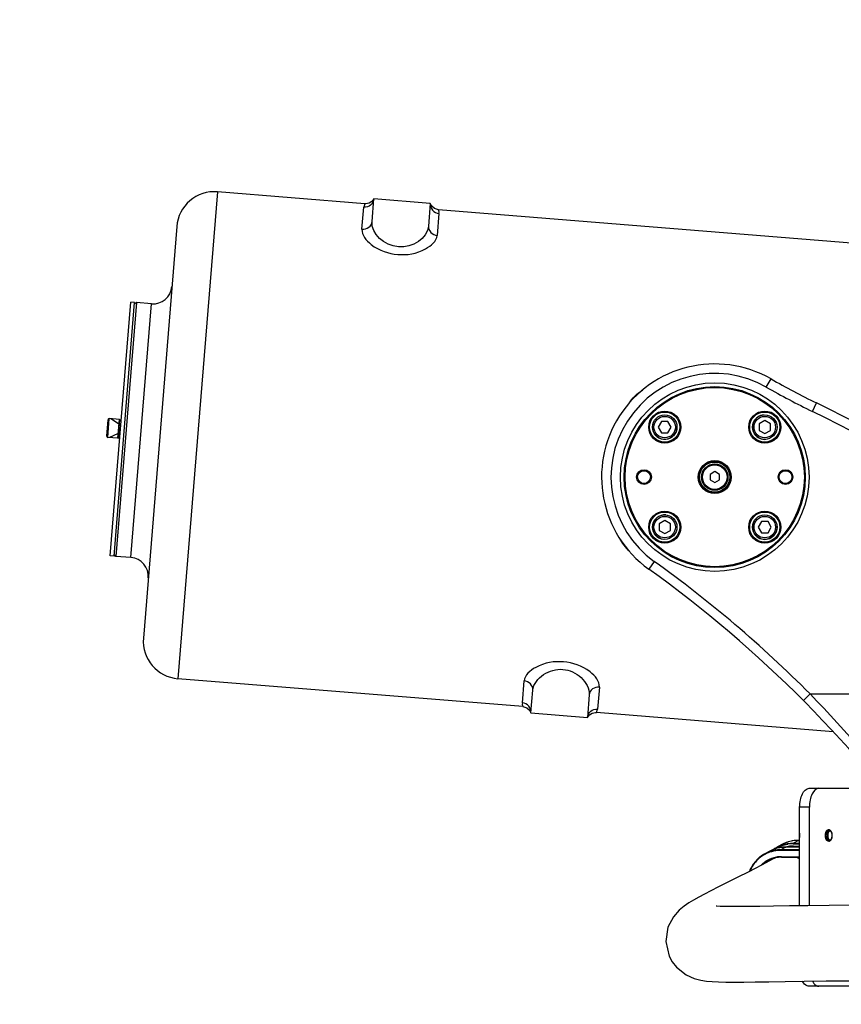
# Model space of a CAD drawing. Header units: millimetres. Extents: x 0 to 14268, y 0 to 10092.
# Tile 81 of 122: x 6783 to 7218, y 5764 to 6286. Entities that reach past the tile are written whole.
import ezdxf

# ---------------------------------------------------------------- set-up
doc = ezdxf.new("R2010")
doc.units = ezdxf.units.MM
doc.header["$LTSCALE"] = 784.74
doc.layers.get('0').update_dxf_attribs({"linetype": 'CONTINUOUS'})
for name, color, linetype in [('304103000043DXF_CONTINUOUS_LINE', 7, 'CONTINUOUS'), ('304103000190DXF_CONTINUOUS_LINE', 7, 'CONTINUOUS'), ('304104000316DXF_CONTINUOUS_LINE', 7, 'CONTINUOUS'), ('304105000251DXF_CONTINUOUS_LINE', 7, 'CONTINUOUS'), ('304105000427DXF_CONTINUOUS_LINE', 7, 'CONTINUOUS'), ('304109000016DXF_CONTINUOUS_LINE', 7, 'CONTINUOUS'), ('501023000001DXF_CONTINUOUS_LINE', 7, 'CONTINUOUS'), ('501023000027DXF_CONTINUOUS_LINE', 7, 'CONTINUOUS'), ('501023000084DXF_CONTINUOUS_LINE', 7, 'CONTINUOUS'), ('604006000004DXF_CONTINUOUS_LINE', 7, 'CONTINUOUS'), ('604006000006DXF_CONTINUOUS_LINE', 7, 'CONTINUOUS'), ('604007000001DXF_CONTINUOUS_LINE', 7, 'CONTINUOUS'), ('626001000004DXF_CONTINUOUS_LINE', 7, 'CONTINUOUS'), ('R210-1-XIANLDXF_CONTINUOUS_LINE', 7, 'CONTINUOUS'), ('运动范围-新_DXF_BALLOON', 7, 'CONTINUOUS'), ('运动范围-新_DXF_DIMENSION', 7, 'CONTINUOUS')]:
    doc.layers.add(name, color=color, linetype=linetype)
doc.styles.get("Standard").update_dxf_attribs({"font": 'txt', "width": 0.7})
doc.dimstyles.new('DIMSTYLE_10', dxfattribs={"dimtxt": 108, "dimasz": 72, "dimexe": 1, "dimexo": 0, "dimgap": 2.25, "dimtad": 0, "dimtih": 1, "dimtoh": 1, "dimdec": 1, "dimdsep": 46, "dimtxsty": 'Standard', "dimblk": '_FILLED', "dimblk1": '_FILLED', "dimblk2": '_FILLED', "dimcen": 0.09, "dimclrt": 5, "dimazin": 2, "dimtp": 1.2, "dimtm": 1.2, "dimtfac": 1, "dimtdec": 0, "dimtofl": 0, "dimtmove": 0, "dimatfit": 3, "dimldrblk": '_FILLED', "dimfxl": 0, "dimtolj": 1, "dimarcsym": 0})
doc.dimstyles.new('DIMSTYLE_11', dxfattribs={"dimtxt": 108, "dimasz": 72, "dimexe": 1, "dimexo": 0, "dimgap": 2.25, "dimtad": 0, "dimtih": 1, "dimtoh": 1, "dimdec": 1, "dimdsep": 46, "dimtxsty": 'Standard', "dimblk": '_FILLED', "dimblk1": '_FILLED', "dimblk2": '_FILLED', "dimcen": 0.09, "dimclrt": 5, "dimazin": 2, "dimtp": 0.8, "dimtm": 0.8, "dimtfac": 1, "dimtdec": 0, "dimtofl": 0, "dimtmove": 0, "dimatfit": 3, "dimldrblk": '_FILLED', "dimfxl": 0, "dimtolj": 1, "dimarcsym": 0})
doc.dimstyles.new('DIMSTYLE_13', dxfattribs={"dimtxt": 108, "dimasz": 72, "dimexe": 1, "dimexo": 0, "dimgap": 2.25, "dimtad": 0, "dimtih": 1, "dimtoh": 1, "dimdec": 1, "dimdsep": 46, "dimtxsty": 'Standard', "dimblk": '_FILLED', "dimblk1": '_FILLED', "dimblk2": '_FILLED', "dimcen": 0.09, "dimclrt": 5, "dimazin": 2, "dimtp": 2, "dimtm": 2, "dimtfac": 1, "dimtdec": 0, "dimtofl": 0, "dimtmove": 0, "dimatfit": 3, "dimldrblk": '_FILLED', "dimfxl": 0, "dimtolj": 1, "dimarcsym": 0})
doc.dimstyles.new('DIMSTYLE_9', dxfattribs={"dimtxt": 108, "dimasz": 72, "dimexe": 1, "dimexo": 0, "dimgap": 2.25, "dimtad": 1, "dimdec": 1, "dimdsep": 46, "dimtxsty": 'Standard', "dimblk": '_FILLED', "dimblk1": '_FILLED', "dimblk2": '_FILLED', "dimcen": 0.09, "dimclrt": 5, "dimazin": 2, "dimtp": 2, "dimtm": 2, "dimtfac": 1, "dimtdec": 1, "dimtofl": 0, "dimtmove": 0, "dimatfit": 3, "dimldrblk": '_FILLED', "dimfxl": 0, "dimtolj": 1, "dimarcsym": 0})

# ---------------------------------------------------------------- blocks, each defined once
blk = doc.blocks.new('_FILLED')
at = {"color": 0, "linetype": 'ByBlock'}
blk.add_solid([(0, 0), (-1, 0.1667), (-1, -0.1667)], dxfattribs=at)
blk = doc.blocks.new('*D16')
at = {"layer": '运动范围-新_DXF_DIMENSION', "color": 2, "linetype": 'Continuous', "transparency": 16777216}
for p, q in [((5791.12, 6750.46), (5791.12, 3978.82)), ((10204.82, 6139.27), (10204.82, 3978.82)), ((5791.12, 3990.82), (7997.97, 3990.82)), ((10204.82, 3990.82), (7997.97, 3990.82))]:
    blk.add_line(p, q, dxfattribs=at)
at = {"layer": '运动范围-新_DXF_DIMENSION', "color": 2, "linetype": 'Continuous', "transparency": 16777216, "xscale": 72, "yscale": 72, "zscale": 72, "rotation": 180}
blk.add_blockref('_FILLED', (5791.12, 3990.82), dxfattribs=at)
at = {"layer": '运动范围-新_DXF_DIMENSION', "color": 2, "linetype": 'Continuous', "transparency": 16777216, "xscale": 72, "yscale": 72, "zscale": 72}
blk.add_blockref('_FILLED', (10204.82, 3990.82), dxfattribs=at)
blk = doc.blocks.new('*D17')
at = {"layer": '运动范围-新_DXF_BALLOON', "color": 2, "linetype": 'Continuous', "transparency": 16777216}
blk.add_line((6110.84, 5920.3), (6110.84, 4695.09), dxfattribs=at)
blk = doc.blocks.new('*D24')
at = {"layer": '运动范围-新_DXF_BALLOON', "color": 2, "linetype": 'Continuous', "transparency": 16777216}
blk.add_line((6110.84, 5920.3), (5369.54, 5920.3), dxfattribs=at)
blk = doc.blocks.new('*D26')
at = {"layer": '运动范围-新_DXF_BALLOON', "color": 2, "linetype": 'Continuous', "transparency": 16777216}
blk.add_line((7871.38, 8378.8), (5369.54, 8378.8), dxfattribs=at)
blk = doc.blocks.new('*D34')
at = {"layer": '运动范围-新_DXF_BALLOON', "color": 2, "linetype": 'Continuous', "transparency": 16777216}
blk.add_line((5791.12, 6750.46), (5791.12, 4695.09), dxfattribs=at)

msp = doc.modelspace()

# ---------------------------------------------------------------- linework, layer by layer
at = {"color": 2, "linetype": 'Continuous'}
for radius, start, end in [(2335.402, 2.352729, 142.647271), (1764.838, 96.000281, 183.999719)]:
    msp.add_arc((7871.383, 6043.397), radius, start, end, dxfattribs=at)
at = {"layer": '304103000043DXF_CONTINUOUS_LINE', "color": 9, "linetype": 'Continuous'}
for p, q in [((6887.726, 6194.658), (6866.833, 5936.502)), ((6964.374, 6174.811), (6965.316, 6186.447)), ((7005.186, 6183.22), (7004.244, 6171.584)), ((6841.932, 6000.72), (6852.822, 6135.28)), ((7049.392, 5923.659), (7050.333, 5935.295)), ((7090.203, 5932.068), (7089.261, 5920.433))]:
    msp.add_line(p, q, dxfattribs=at)
at = {"layer": '304103000043DXF_CONTINUOUS_LINE', "color": 7, "linetype": 'Continuous'}
for p, q in [((6965.887, 6188.332), (6887.726, 6194.658)), ((6969.719, 6178.868), (6970.697, 6190.953)), ((7000.599, 6188.533), (6970.697, 6190.953)), ((7000.599, 6188.533), (6999.621, 6176.448)), ((7314.747, 6160.099), (7004.925, 6185.173)), ((6866.177, 6176.337), (6848.511, 5958.05)), ((6844.848, 6135.925), (6833.958, 6001.365)), ((6844.848, 6135.925), (6843.771, 6135.009)), ((6852.822, 6135.28), (6844.848, 6135.925)), ((6833.958, 6001.365), (6833.042, 6002.443)), ((6841.932, 6000.72), (6833.958, 6001.365)), ((7049.652, 5921.706), (6866.833, 5936.502)), ((7053.978, 5918.346), (7054.956, 5930.431)), ((7084.858, 5928.011), (7083.88, 5915.926)), ((7053.978, 5918.346), (7083.88, 5915.926)), ((7214.185, 5908.39), (7088.69, 5918.547))]:
    msp.add_line(p, q, dxfattribs=at)
for points in [[(6970.697, 6190.953), (6969.63, 6189.594), (6968.145, 6188.673), (6966.436, 6188.318), (6965.887, 6188.332)], [(7004.925, 6185.173), (7004.381, 6185.247), (7002.751, 6185.872), (7001.434, 6187.02), (7000.599, 6188.533)], [(7049.652, 5921.706), (7050.196, 5921.632), (7051.826, 5921.007), (7053.143, 5919.859), (7053.978, 5918.346)], [(7083.88, 5915.926), (7084.947, 5917.285), (7086.432, 5918.207), (7088.141, 5918.561), (7088.69, 5918.547)]]:
    msp.add_lwpolyline(points, dxfattribs=at)
for centre, radius, start, end in [((6886.112, 6174.723), 20, 85.37307, 175.37307), ((6853.629, 6145.248), 10, 265.37307, 355.37307), ((6841.125, 5990.753), 10, 355.37307, 85.37307), ((6868.446, 5956.437), 20, 175.37307, 265.37307)]:
    msp.add_arc(centre, radius, start, end, dxfattribs=at)
at = {"layer": '304103000043DXF_CONTINUOUS_LINE', "color": 9, "linetype": 'Continuous'}
for points, knots in [([(6970.697, 6190.953), (6970.595, 6189.698), (6969.301, 6187.16), (6966.585, 6186.344), (6965.316, 6186.447)], [0, 0, 0, 0, 0.4973502, 1, 1, 1, 1]), ([(6965.887, 6188.332), (6965.715, 6188.346), (6965.633, 6187.356), (6965.38, 6186.93), (6965.316, 6186.447)], [0, 0, 0, 0, 0.2616351, 1, 1, 1, 1]), ([(7000.599, 6188.533), (7000.498, 6187.277), (7001.368, 6184.571), (7003.916, 6183.312), (7005.186, 6183.22)], [0, 0, 0, 0, 0.4973731, 1, 1, 1, 1]), ([(7005.186, 6183.22), (7005.225, 6183.705), (7005.281, 6184.391), (7004.906, 6185.001), (7004.925, 6185.173)], [0, 0, 0, 0, 0.7385069, 1, 1, 1, 1]), ([(6964.374, 6174.811), (6965.627, 6174.709), (6968.226, 6175.336), (6969.625, 6177.709), (6969.719, 6178.868)], [0, 0, 0, 0, 0.5195648, 1, 1, 1, 1]), ([(6999.621, 6176.448), (6999.1, 6170.012), (6983.214, 6159.665), (6969.198, 6172.433), (6969.719, 6178.868)], [0, 0, 0, 0, 0.4999999, 1, 1, 1, 1]), ([(6999.621, 6176.448), (6999.527, 6175.289), (7000.526, 6172.722), (7002.991, 6171.686), (7004.244, 6171.584)], [0, 0, 0, 0, 0.4804356, 1, 1, 1, 1]), ([(6964.374, 6174.811), (6964.12, 6171.666), (6970.534, 6164.348), (6983.267, 6160.296), (6996.486, 6162.25), (7003.989, 6168.44), (7004.244, 6171.584)], [0, 0, 0, 0, 0.1932805, 0.5000912, 0.8067559, 1, 1, 1, 1]), ([(7090.203, 5932.068), (7090.457, 5935.213), (7084.043, 5942.531), (7071.31, 5946.584), (7058.092, 5944.629), (7050.588, 5938.439), (7050.333, 5935.295)], [0, 0, 0, 0, 0.1932805, 0.5000912, 0.8067559, 1, 1, 1, 1]), ([(7054.956, 5930.431), (7055.226, 5933.764), (7060.357, 5939.84), (7067.374, 5941.72), (7070.896, 5941.435)], [0, 0, 0, 0, 0.4862012, 1, 1, 1, 1]), ([(7070.896, 5941.435), (7074.417, 5941.15), (7081.04, 5938.166), (7085.128, 5931.344), (7084.858, 5928.011)], [0, 0, 0, 0, 0.5137988, 1, 1, 1, 1]), ([(7054.956, 5930.431), (7055.05, 5931.59), (7054.051, 5934.157), (7051.586, 5935.194), (7050.333, 5935.295)], [0, 0, 0, 0, 0.4804357, 1, 1, 1, 1]), ([(7090.203, 5932.068), (7088.95, 5932.17), (7086.351, 5931.543), (7084.952, 5929.17), (7084.858, 5928.011)], [0, 0, 0, 0, 0.5195648, 1, 1, 1, 1]), ([(7049.392, 5923.659), (7049.352, 5923.174), (7049.299, 5922.488), (7049.669, 5921.878), (7049.652, 5921.706)], [0, 0, 0, 0, 0.7384884, 1, 1, 1, 1]), ([(7053.978, 5918.346), (7054.08, 5919.602), (7053.21, 5922.308), (7050.661, 5923.568), (7049.392, 5923.659)], [0, 0, 0, 0, 0.4973731, 1, 1, 1, 1]), ([(7083.88, 5915.926), (7083.982, 5917.182), (7085.276, 5919.719), (7087.993, 5920.535), (7089.261, 5920.433)], [0, 0, 0, 0, 0.4973502, 1, 1, 1, 1]), ([(7088.69, 5918.547), (7088.862, 5918.533), (7088.944, 5919.523), (7089.198, 5919.95), (7089.261, 5920.433)], [0, 0, 0, 0, 0.2616399, 1, 1, 1, 1])]:
    msp.add_open_spline(points, degree=3, knots=knots, dxfattribs=at)
for points in [[(7105.908, 6082.193), (7107.545, 6085.167), (7110.139, 6087.729), (7113.084, 6089.417)], [(7100.882, 6010.897), (7102.078, 6008.312), (7103.938, 6005.965), (7106.145, 6004.164)]]:
    msp.add_open_spline(points, degree=3, dxfattribs=at)
at = {"layer": '304103000190DXF_CONTINUOUS_LINE', "color": 9, "linetype": 'Continuous'}
for p, q in [((7178.725, 6091.119), (7181.21, 6095.457)), ((7203.148, 6078.212), (7205.332, 6082.709)), ((7119.331, 5998.701), (7116.417, 5994.638)), ((7198.408, 5924.87), (7201.953, 5928.397)), ((7201.953, 5928.397), (7401.823, 5928.397))]:
    msp.add_line(p, q, dxfattribs=at)
at = {"layer": '304103000190DXF_CONTINUOUS_LINE', "color": 7, "linetype": 'Continuous'}
msp.add_circle((7151.383, 6043.397), 50, dxfattribs=at)
for centre, radius, start, end in [((7151.383, 6043.397), 60, 60.19017, 234.35513), ((7380.059, 6442.529), 400, 240.19017, 244.09901), ((6921.401, 5498.002), 650, 42.153508, 64.099012), ((6737.624, 5466.419), 650, 35.179528, 54.355127)]:
    msp.add_arc(centre, radius, start, end, dxfattribs=at)
at = {"layer": '304103000190DXF_CONTINUOUS_LINE', "color": 9, "linetype": 'Continuous'}
for centre, radius, start, end in [((7151.383, 6043.397), 55, 60.19017, 234.35513), ((7380.059, 6442.529), 405, 240.19017, 244.09901), ((6921.401, 5498.002), 645, 42.153508, 64.099012), ((6737.624, 5466.419), 655, 44.854547, 54.355127)]:
    msp.add_arc(centre, radius, start, end, dxfattribs=at)
msp.add_open_spline([(7272.275, 5842.942), (7267.135, 5850.366), (7245.514, 5880.289), (7221.401, 5908.415), (7201.953, 5928.397)], degree=3, knots=[0, 0, 0, 0, 0.2446328, 1, 1, 1, 1], dxfattribs=at)
at = {"layer": '304104000316DXF_CONTINUOUS_LINE', "color": 7, "linetype": 'Continuous'}
for centre, radius in [((7151.383, 6043.397), 48), ((7151.383, 6043.397), 47.5), ((7124.866, 6069.913), 8.5), ((7124.866, 6069.913), 8), ((7177.899, 6069.913), 8.5), ((7177.899, 6069.913), 8), ((7151.383, 6043.397), 8.75), ((7151.383, 6043.397), 8.25), ((7113.883, 6043.397), 3.9), ((7113.883, 6043.397), 3.4), ((7188.883, 6043.397), 3.9), ((7188.883, 6043.397), 3.4), ((7124.866, 6016.88), 8.5), ((7124.866, 6016.88), 8), ((7177.899, 6016.88), 8.5), ((7177.899, 6016.88), 8)]:
    msp.add_circle(centre, radius, dxfattribs=at)
at = {"layer": '304105000251DXF_CONTINUOUS_LINE', "color": 7, "linetype": 'Continuous'}
for p, q in [((6830.968, 6001.607), (6841.858, 6136.167)), ((6832.961, 6001.446), (6843.851, 6136.006)), ((6843.851, 6136.006), (6841.858, 6136.167)), ((6832.961, 6001.446), (6830.968, 6001.607))]:
    msp.add_line(p, q, dxfattribs=at)
at = {"layer": '304105000427DXF_CONTINUOUS_LINE', "color": 7, "linetype": 'Continuous'}
for p, q in [((7201.383, 5878.397), (7236.383, 5878.397)), ((7196.383, 5816.1), (7196.383, 5868.397)), ((7201.579, 5816.164), (7201.579, 5868.397)), ((7227.881, 5773.397), (7201.383, 5773.397))]:
    msp.add_line(p, q, dxfattribs=at)
at = {"layer": '304105000427DXF_CONTINUOUS_LINE', "color": 9, "linetype": 'Continuous'}
msp.add_line((7201.579, 5868.397), (7196.383, 5868.397), dxfattribs=at)
at = {"layer": '304105000427DXF_CONTINUOUS_LINE', "color": 7, "linetype": 'Continuous'}
for points, knots in [([(7196.383, 5868.397), (7196.383, 5869.678), (7196.642, 5872.138), (7197.683, 5875.812), (7199.852, 5878.397), (7201.383, 5878.397)], [0, 0, 0, 0, 0.32434, 0.6128006, 1, 1, 1, 1]), ([(7206.579, 5878.397), (7205.049, 5878.397), (7202.879, 5875.812), (7201.839, 5872.138), (7201.579, 5869.678), (7201.579, 5868.397)], [0, 0, 0, 0, 0.3871994, 0.67566, 1, 1, 1, 1]), ([(7201.383, 5773.397), (7201.066, 5773.397), (7199.562, 5773.7), (7198.527, 5775.049), (7197.971, 5776.086)], [0, 0, 0, 0, 0.2119472, 1, 1, 1, 1]), ([(7203.133, 5776.15), (7203.349, 5775.74), (7204.11, 5774.472), (7205.536, 5773.397), (7206.579, 5773.397)], [0, 0, 0, 0, 0.3074871, 1, 1, 1, 1])]:
    msp.add_open_spline(points, degree=3, knots=knots, dxfattribs=at)
at = {"layer": '304105000427DXF_CONTINUOUS_LINE', "color": 2, "linetype": 'Continuous'}
for points, knots in [([(7210.079, 5853.397), (7210.081, 5853.445), (7210.086, 5853.542), (7210.093, 5853.688), (7210.099, 5853.809), (7210.103, 5853.894), (7210.106, 5853.943), (7210.107, 5853.98), (7210.113, 5854.014), (7210.12, 5854.061), (7210.132, 5854.143), (7210.15, 5854.26), (7210.168, 5854.376), (7210.18, 5854.458), (7210.187, 5854.504), (7210.191, 5854.541), (7210.201, 5854.572), (7210.212, 5854.615), (7210.232, 5854.69), (7210.261, 5854.798), (7210.29, 5854.906), (7210.309, 5854.981), (7210.321, 5855.024), (7210.329, 5855.058), (7210.342, 5855.085), (7210.357, 5855.124), (7210.385, 5855.191), (7210.424, 5855.287), (7210.463, 5855.383), (7210.491, 5855.45), (7210.505, 5855.484), (7210.513, 5855.503), (7210.518, 5855.519), (7210.526, 5855.529), (7210.535, 5855.545), (7210.551, 5855.572), (7210.584, 5855.626), (7210.631, 5855.704), (7210.679, 5855.781), (7210.712, 5855.835), (7210.728, 5855.862), (7210.738, 5855.878), (7210.744, 5855.89), (7210.753, 5855.898), (7210.763, 5855.91), (7210.782, 5855.93), (7210.82, 5855.97), (7210.863, 5856.016), (7210.906, 5856.062), (7210.938, 5856.097), (7210.965, 5856.126), (7210.984, 5856.146), (7210.995, 5856.157), (7211.002, 5856.167), (7211.011, 5856.171), (7211.023, 5856.179), (7211.043, 5856.191), (7211.084, 5856.216), (7211.131, 5856.245), (7211.178, 5856.273), (7211.213, 5856.295), (7211.242, 5856.312), (7211.262, 5856.325), (7211.274, 5856.332), (7211.282, 5856.338), (7211.292, 5856.339), (7211.304, 5856.342), (7211.326, 5856.346), (7211.357, 5856.352), (7211.394, 5856.36), (7211.443, 5856.369), (7211.505, 5856.382), (7211.554, 5856.392), (7211.579, 5856.397)], [0, 0, 0, 0, 0.03125, 0.0625, 0.09375, 0.109375, 0.1171875, 0.125, 0.1328125, 0.140625, 0.15625, 0.1875, 0.21875, 0.234375, 0.2421875, 0.25, 0.2578125, 0.265625, 0.28125, 0.3125, 0.34375, 0.359375, 0.3671875, 0.375, 0.3828125, 0.390625, 0.40625, 0.4375, 0.46875, 0.484375, 0.4921875, 0.4960938, 0.5, 0.5039062, 0.5078125, 0.515625, 0.53125, 0.5625, 0.59375, 0.609375, 0.6171875, 0.6210938, 0.625, 0.6289062, 0.6328125, 0.640625, 0.65625, 0.6875, 0.703125, 0.71875, 0.734375, 0.7421875, 0.7460938, 0.75, 0.7539062, 0.7578125, 0.765625, 0.78125, 0.8125, 0.828125, 0.84375, 0.859375, 0.8671875, 0.8710938, 0.875, 0.8789062, 0.8828125, 0.890625, 0.90625, 0.921875, 0.9375, 0.96875, 1, 1, 1, 1]), ([(7211.579, 5850.397), (7211.555, 5850.401), (7211.506, 5850.411), (7211.445, 5850.423), (7211.397, 5850.432), (7211.361, 5850.439), (7211.33, 5850.445), (7211.309, 5850.449), (7211.297, 5850.452), (7211.288, 5850.453), (7211.279, 5850.459), (7211.267, 5850.466), (7211.247, 5850.478), (7211.218, 5850.496), (7211.183, 5850.517), (7211.136, 5850.545), (7211.089, 5850.573), (7211.048, 5850.598), (7211.028, 5850.61), (7211.016, 5850.618), (7211.007, 5850.622), (7210.999, 5850.632), (7210.989, 5850.643), (7210.97, 5850.663), (7210.932, 5850.703), (7210.878, 5850.76), (7210.824, 5850.817), (7210.787, 5850.858), (7210.768, 5850.878), (7210.757, 5850.889), (7210.749, 5850.897), (7210.742, 5850.91), (7210.732, 5850.925), (7210.715, 5850.953), (7210.691, 5850.992), (7210.662, 5851.039), (7210.624, 5851.102), (7210.586, 5851.165), (7210.552, 5851.22), (7210.535, 5851.248), (7210.526, 5851.264), (7210.518, 5851.275), (7210.513, 5851.29), (7210.505, 5851.308), (7210.491, 5851.341), (7210.464, 5851.407), (7210.425, 5851.501), (7210.387, 5851.596), (7210.36, 5851.661), (7210.344, 5851.7), (7210.332, 5851.726), (7210.324, 5851.76), (7210.312, 5851.803), (7210.292, 5851.878), (7210.263, 5851.986), (7210.235, 5852.093), (7210.214, 5852.168), (7210.203, 5852.212), (7210.193, 5852.243), (7210.189, 5852.279), (7210.182, 5852.325), (7210.169, 5852.407), (7210.151, 5852.524), (7210.134, 5852.64), (7210.121, 5852.722), (7210.114, 5852.769), (7210.108, 5852.803), (7210.107, 5852.841), (7210.104, 5852.89), (7210.1, 5852.977), (7210.094, 5853.1), (7210.086, 5853.248), (7210.081, 5853.347), (7210.079, 5853.397)], [0, 0, 0, 0, 0.03125, 0.0625, 0.078125, 0.09375, 0.109375, 0.1171875, 0.1210938, 0.125, 0.1289062, 0.1328125, 0.140625, 0.15625, 0.171875, 0.1875, 0.21875, 0.234375, 0.2421875, 0.2460938, 0.25, 0.2539062, 0.2578125, 0.265625, 0.28125, 0.3125, 0.34375, 0.359375, 0.3671875, 0.3710938, 0.375, 0.3789062, 0.3828125, 0.390625, 0.40625, 0.421875, 0.4375, 0.46875, 0.484375, 0.4921875, 0.4960938, 0.5, 0.5039062, 0.5078125, 0.515625, 0.53125, 0.5625, 0.59375, 0.609375, 0.6171875, 0.625, 0.6328125, 0.640625, 0.65625, 0.6875, 0.71875, 0.734375, 0.7421875, 0.75, 0.7578125, 0.765625, 0.78125, 0.8125, 0.84375, 0.859375, 0.8671875, 0.875, 0.8828125, 0.890625, 0.90625, 0.9375, 0.96875, 1, 1, 1, 1])]:
    msp.add_open_spline(points, degree=3, knots=knots, dxfattribs=at)
at = {"layer": '304109000016DXF_CONTINUOUS_LINE', "color": 7, "linetype": 'Continuous'}
for p, q in [((7187.33, 5848.717), (7184.722, 5847.319)), ((7196.383, 5847.174), (7189.009, 5847.174)), ((7193.186, 5847.767), (7196.383, 5847.767)), ((7195.771, 5850.798), (7196.383, 5850.798)), ((7180.569, 5845.094), (7177.961, 5843.696)), ((7186.841, 5841.893), (7196.383, 5841.893))]:
    msp.add_line(p, q, dxfattribs=at)
at = {"layer": '304109000016DXF_CONTINUOUS_LINE', "color": 9, "linetype": 'Continuous'}
for p, q in [((7188.971, 5847.164), (7186.363, 5845.767)), ((7188.971, 5847.164), (7189.009, 5847.174)), ((7196.383, 5847.164), (7188.971, 5847.164)), ((7193.186, 5847.767), (7192.081, 5847.174)), ((7193.018, 5849.023), (7196.383, 5849.023)), ((7195.732, 5850.788), (7193.124, 5849.39)), ((7193.124, 5849.39), (7196.383, 5849.39)), ((7195.771, 5850.798), (7195.732, 5850.788)), ((7195.732, 5850.788), (7196.383, 5850.788)), ((7196.383, 5845.399), (7186.256, 5845.399)), ((7196.383, 5845.767), (7186.363, 5845.767)), ((7186.696, 5842.115), (7196.383, 5842.115))]:
    msp.add_line(p, q, dxfattribs=at)
at = {"layer": '304109000016DXF_CONTINUOUS_LINE', "color": 7, "linetype": 'Continuous'}
for centre, radius, start, end in [((7192.901, 5832.065), 17.309, 118.19906, 125.97587), ((7193.039, 5831.307), 16.448, 104.26728, 104.54633), ((7193.075, 5831.159), 16.601, 99.75069, 104.26009), ((7193.175, 5830.489), 17.278, 89.96252, 99.70103), ((7186.832, 5826.475), 15.418, 89.96585, 99.09148)]:
    msp.add_arc(centre, radius, start, end, dxfattribs=at)
at = {"layer": '304109000016DXF_CONTINUOUS_LINE', "color": 9, "linetype": 'Continuous'}
for centre, radius, start, end in [((7195.472, 5833.513), 17.247, 108.75424, 118.16822), ((7195.584, 5833.157), 17.62, 100.25909, 108.7278), ((7193.007, 5830.744), 18.279, 89.96519, 99.24421), ((7195.641, 5832.867), 17.915, 99.2812, 100.275), ((7195.721, 5832.282), 18.506, 89.9653, 99.23163), ((7186.571, 5827.151), 14.955, 99.72119, 109.78064), ((7186.686, 5826.421), 15.694, 89.9626, 99.6864), ((7186.722, 5827.376), 14.523, 118.24171, 132.18741), ((7186.47, 5827.461), 14.629, 109.81967, 117.46943)]:
    msp.add_arc(centre, radius, start, end, dxfattribs=at)
at = {"layer": '304109000016DXF_CONTINUOUS_LINE', "color": 7, "linetype": 'Continuous'}
for points, knots in [([(7189.009, 5847.174), (7188.267, 5847.174), (7185.356, 5847.007), (7182.483, 5846.12), (7180.569, 5845.094)], [0, 0, 0, 0, 0.2546545, 1, 1, 1, 1]), ([(7195.771, 5850.798), (7195.029, 5850.798), (7192.117, 5850.631), (7189.245, 5849.743), (7187.33, 5848.717)], [0, 0, 0, 0, 0.2546545, 1, 1, 1, 1]), ([(7177.961, 5843.696), (7176.139, 5842.72), (7172.774, 5840.034), (7170.55, 5836.366), (7169.734, 5834.392)], [0, 0, 0, 0, 0.4917072, 1, 1, 1, 1])]:
    msp.add_open_spline(points, degree=3, knots=knots, dxfattribs=at)
at = {"layer": '304109000016DXF_CONTINUOUS_LINE', "color": 9, "linetype": 'Continuous'}
for points, knots in [([(7188.971, 5847.164), (7188.231, 5847.164), (7185.333, 5846.998), (7182.474, 5846.115), (7180.569, 5845.094)], [0, 0, 0, 0, 0.2547937, 1, 1, 1, 1]), ([(7183.774, 5846.431), (7185.201, 5847.319), (7187.309, 5848.225), (7189.51, 5848.694), (7190.071, 5848.785)], [0, 0, 0, 0, 0.7475525, 1, 1, 1, 1]), ([(7184.722, 5847.319), (7185.357, 5847.659), (7187.998, 5848.87), (7190.943, 5849.39), (7193.124, 5849.39)], [0, 0, 0, 0, 0.2481256, 1, 1, 1, 1]), ([(7193.124, 5849.39), (7193.102, 5849.378), (7193.013, 5849.275), (7193.004, 5849.128), (7193.018, 5849.023)], [0, 0, 0, 0, 0.1861913, 1, 1, 1, 1]), ([(7180.482, 5844.453), (7178.187, 5843.668), (7173.821, 5841.018), (7170.986, 5836.798), (7169.993, 5834.499)], [0, 0, 0, 0, 0.4920174, 1, 1, 1, 1]), ([(7186.363, 5845.767), (7185.623, 5845.767), (7182.725, 5845.6), (7179.866, 5844.717), (7177.961, 5843.696)], [0, 0, 0, 0, 0.2547937, 1, 1, 1, 1]), ([(7186.256, 5845.399), (7185.761, 5845.399), (7183.806, 5845.322), (7181.863, 5844.926), (7180.482, 5844.453)], [0, 0, 0, 0, 0.2534939, 1, 1, 1, 1]), ([(7186.256, 5845.399), (7186.251, 5845.437), (7186.248, 5845.563), (7186.282, 5845.723), (7186.363, 5845.767)], [0, 0, 0, 0, 0.2970215, 1, 1, 1, 1]), ([(7186.696, 5842.115), (7186.7, 5842.085), (7186.717, 5842.001), (7186.78, 5841.894), (7186.841, 5841.893)], [0, 0, 0, 0, 0.3293857, 1, 1, 1, 1])]:
    msp.add_open_spline(points, degree=3, knots=knots, dxfattribs=at)
msp.add_open_spline([(7175.946, 5837.623), (7177.04, 5838.75), (7178.328, 5839.716), (7179.722, 5840.441)], degree=3, dxfattribs=at)
at = {"layer": '304109000016DXF_CONTINUOUS_LINE', "color": 7, "linetype": 'Continuous'}
msp.add_open_spline([(7184.396, 5841.699), (7182.818, 5841.445), (7181.259, 5840.925), (7179.85, 5840.17)], degree=3, dxfattribs=at)
at = {"layer": '501023000001DXF_CONTINUOUS_LINE', "color": 7, "linetype": 'Continuous'}
for p, q in [((6829.081, 6065.066), (6829.79, 6073.838)), ((6835.819, 6073.952), (6830.437, 6074.387)), ((6835.013, 6063.984), (6835.819, 6073.952)), ((6835.013, 6063.984), (6829.63, 6064.42))]:
    msp.add_line(p, q, dxfattribs=at)
at = {"layer": '501023000001DXF_CONTINUOUS_LINE', "color": 9, "linetype": 'Continuous'}
msp.add_line((6829.63, 6064.42), (6830.437, 6074.387), dxfattribs=at)
at = {"layer": '501023000001DXF_CONTINUOUS_LINE', "color": 2, "linetype": 'Continuous'}
for p, q in [((6835.229, 6071.623), (6831.331, 6074.315)), ((6834.805, 6066.378), (6830.524, 6064.348))]:
    msp.add_line(p, q, dxfattribs=at)
at = {"layer": '501023000001DXF_CONTINUOUS_LINE', "color": 7, "linetype": 'Continuous'}
for centre, start, end in [((6830.388, 6073.789), 85.37307, 175.37307), ((6829.679, 6065.018), 175.37307, 265.37307)]:
    msp.add_arc(centre, 0.6, start, end, dxfattribs=at)
at = {"layer": '501023000027DXF_CONTINUOUS_LINE', "color": 2, "linetype": 'Continuous'}
for p, q in [((7211.263, 5855.797), (7212.445, 5855.797)), ((7211.263, 5850.997), (7212.445, 5850.997))]:
    msp.add_line(p, q, dxfattribs=at)
at = {"layer": '501023000027DXF_CONTINUOUS_LINE', "color": 7, "linetype": 'Continuous'}
for p, q in [((7212.012, 5856.397), (7211.579, 5856.397)), ((7213.167, 5855.438), (7212.878, 5855.846)), ((7212.012, 5850.397), (7211.579, 5850.397)), ((7213.167, 5851.355), (7212.878, 5850.947))]:
    msp.add_line(p, q, dxfattribs=at)
for centre, radius, start, end in [((7205.526, 5853.402), 9.217, 173.0171, 180.03279), ((7205.525, 5853.391), 9.217, 179.96713, 186.98872), ((7212.289, 5855.14), 1.334, 128.19846, 133.1949), ((7212.289, 5851.653), 1.334, 226.80519, 231.80196)]:
    msp.add_arc(centre, radius, start, end, dxfattribs=at)
for points, knots in [([(7210.971, 5855.557), (7210.811, 5855.248), (7210.583, 5854.532), (7210.512, 5853.79), (7210.512, 5853.397)], [0, 0, 0, 0, 0.4693294, 1, 1, 1, 1]), ([(7210.512, 5853.397), (7210.512, 5853.003), (7210.583, 5852.261), (7210.811, 5851.545), (7210.971, 5851.236)], [0, 0, 0, 0, 0.5306706, 1, 1, 1, 1]), ([(7211.376, 5856.113), (7211.337, 5856.077), (7211.178, 5855.911), (7211.053, 5855.714), (7210.971, 5855.557)], [0, 0, 0, 0, 0.2286539, 1, 1, 1, 1]), ([(7213.167, 5855.438), (7213.017, 5855.65), (7212.689, 5855.947), (7212.161, 5855.867), (7211.832, 5855.61), (7211.561, 5855.206), (7211.273, 5854.469), (7211.195, 5853.834), (7211.195, 5853.397)], [0, 0, 0, 0, 0.2011176, 0.2894776, 0.3908978, 0.5149044, 0.6618692, 1, 1, 1, 1]), ([(7211.195, 5853.397), (7211.195, 5852.959), (7211.273, 5852.324), (7211.561, 5851.587), (7211.832, 5851.183), (7212.161, 5850.926), (7212.689, 5850.846), (7213.017, 5851.143), (7213.167, 5851.355)], [0, 0, 0, 0, 0.3381308, 0.4850956, 0.6091022, 0.7105224, 0.7988825, 1, 1, 1, 1]), ([(7212.878, 5855.846), (7212.766, 5856.004), (7212.524, 5856.273), (7212.171, 5856.397), (7212.012, 5856.397)], [0, 0, 0, 0, 0.5496917, 1, 1, 1, 1]), ([(7213.695, 5853.397), (7213.695, 5853.782), (7213.616, 5854.493), (7213.354, 5855.173), (7213.167, 5855.438)], [0, 0, 0, 0, 0.5433803, 1, 1, 1, 1]), ([(7213.167, 5851.355), (7213.354, 5851.62), (7213.616, 5852.3), (7213.695, 5853.011), (7213.695, 5853.397)], [0, 0, 0, 0, 0.4566197, 1, 1, 1, 1]), ([(7210.971, 5851.236), (7211, 5851.181), (7211.113, 5850.98), (7211.254, 5850.794), (7211.376, 5850.68)], [0, 0, 0, 0, 0.2723155, 1, 1, 1, 1]), ([(7212.012, 5850.397), (7212.171, 5850.397), (7212.524, 5850.52), (7212.766, 5850.789), (7212.878, 5850.947)], [0, 0, 0, 0, 0.4503083, 1, 1, 1, 1])]:
    msp.add_open_spline(points, degree=3, knots=knots, dxfattribs=at)
at = {"layer": '501023000027DXF_CONTINUOUS_LINE', "color": 2, "linetype": 'Continuous'}
for points, knots in [([(7212.42, 5855.796), (7212.401, 5855.791), (7212.363, 5855.781), (7212.306, 5855.766), (7212.258, 5855.753), (7212.22, 5855.743), (7212.196, 5855.737), (7212.177, 5855.732), (7212.158, 5855.728), (7212.136, 5855.71), (7212.109, 5855.691), (7212.073, 5855.664), (7212.027, 5855.631), (7211.982, 5855.598), (7211.951, 5855.575), (7211.933, 5855.562), (7211.922, 5855.553), (7211.912, 5855.548), (7211.904, 5855.537), (7211.89, 5855.518), (7211.861, 5855.481), (7211.82, 5855.429), (7211.771, 5855.365), (7211.73, 5855.312), (7211.701, 5855.275), (7211.685, 5855.255), (7211.672, 5855.225), (7211.655, 5855.192), (7211.628, 5855.137), (7211.594, 5855.069), (7211.561, 5855), (7211.534, 5854.945), (7211.517, 5854.91), (7211.503, 5854.885), (7211.493, 5854.851), (7211.475, 5854.793), (7211.449, 5854.71), (7211.418, 5854.611), (7211.393, 5854.528), (7211.375, 5854.47), (7211.366, 5854.441), (7211.36, 5854.424), (7211.356, 5854.396), (7211.349, 5854.356), (7211.336, 5854.283), (7211.321, 5854.193), (7211.305, 5854.102), (7211.292, 5854.029), (7211.283, 5853.975), (7211.274, 5853.93), (7211.273, 5853.891), (7211.269, 5853.833), (7211.265, 5853.745), (7211.256, 5853.59), (7211.249, 5853.474), (7211.245, 5853.397)], [0, 0, 0, 0, 0.03125, 0.0625, 0.09375, 0.109375, 0.125, 0.1328125, 0.140625, 0.15625, 0.171875, 0.1875, 0.21875, 0.25, 0.265625, 0.2734375, 0.28125, 0.2851562, 0.2890625, 0.296875, 0.3125, 0.34375, 0.375, 0.40625, 0.421875, 0.4296875, 0.4375, 0.453125, 0.46875, 0.5, 0.53125, 0.546875, 0.5625, 0.5703125, 0.578125, 0.59375, 0.625, 0.65625, 0.6875, 0.703125, 0.7109375, 0.7148438, 0.71875, 0.734375, 0.75, 0.78125, 0.8125, 0.828125, 0.84375, 0.859375, 0.8671875, 0.875, 0.90625, 0.9375, 1, 1, 1, 1]), ([(7211.245, 5853.397), (7211.249, 5853.32), (7211.256, 5853.206), (7211.264, 5853.053), (7211.269, 5852.967), (7211.272, 5852.91), (7211.273, 5852.871), (7211.282, 5852.826), (7211.291, 5852.772), (7211.304, 5852.699), (7211.319, 5852.608), (7211.335, 5852.517), (7211.347, 5852.445), (7211.355, 5852.404), (7211.359, 5852.376), (7211.364, 5852.36), (7211.373, 5852.331), (7211.391, 5852.273), (7211.416, 5852.189), (7211.447, 5852.09), (7211.472, 5852.007), (7211.49, 5851.949), (7211.5, 5851.915), (7211.515, 5851.889), (7211.531, 5851.854), (7211.558, 5851.799), (7211.591, 5851.73), (7211.625, 5851.662), (7211.652, 5851.607), (7211.669, 5851.573), (7211.681, 5851.544), (7211.698, 5851.523), (7211.727, 5851.486), (7211.768, 5851.433), (7211.817, 5851.369), (7211.858, 5851.316), (7211.886, 5851.279), (7211.9, 5851.26), (7211.909, 5851.249), (7211.918, 5851.244), (7211.929, 5851.235), (7211.947, 5851.222), (7211.978, 5851.198), (7212.024, 5851.165), (7212.069, 5851.132), (7212.105, 5851.105), (7212.132, 5851.085), (7212.154, 5851.067), (7212.173, 5851.063), (7212.193, 5851.058), (7212.217, 5851.051), (7212.256, 5851.041), (7212.304, 5851.028), (7212.362, 5851.013), (7212.401, 5851.002), (7212.42, 5850.997)], [0, 0, 0, 0, 0.0625, 0.09375, 0.125, 0.1328125, 0.140625, 0.15625, 0.171875, 0.1875, 0.21875, 0.25, 0.265625, 0.28125, 0.2851562, 0.2890625, 0.296875, 0.3125, 0.34375, 0.375, 0.40625, 0.421875, 0.4296875, 0.4375, 0.453125, 0.46875, 0.5, 0.53125, 0.546875, 0.5625, 0.5703125, 0.578125, 0.59375, 0.625, 0.65625, 0.6875, 0.703125, 0.7109375, 0.7148438, 0.71875, 0.7265625, 0.734375, 0.75, 0.78125, 0.8125, 0.828125, 0.84375, 0.859375, 0.8671875, 0.875, 0.890625, 0.90625, 0.9375, 0.96875, 1, 1, 1, 1]), ([(7213.645, 5853.397), (7213.641, 5853.474), (7213.636, 5853.591), (7213.629, 5853.727), (7213.626, 5853.795), (7213.623, 5853.833), (7213.623, 5853.863), (7213.618, 5853.891), (7213.612, 5853.929), (7213.602, 5853.996), (7213.588, 5854.091), (7213.573, 5854.186), (7213.563, 5854.252), (7213.557, 5854.29), (7213.554, 5854.319), (7213.546, 5854.345), (7213.537, 5854.38), (7213.52, 5854.441), (7213.496, 5854.529), (7213.473, 5854.616), (7213.456, 5854.677), (7213.447, 5854.712), (7213.441, 5854.74), (7213.43, 5854.761), (7213.418, 5854.792), (7213.395, 5854.845), (7213.364, 5854.922), (7213.332, 5854.998), (7213.31, 5855.052), (7213.297, 5855.082), (7213.288, 5855.107), (7213.276, 5855.124), (7213.261, 5855.149), (7213.233, 5855.193), (7213.195, 5855.255), (7213.156, 5855.317), (7213.129, 5855.361), (7213.114, 5855.386), (7213.103, 5855.406), (7213.089, 5855.418), (7213.071, 5855.437), (7213.04, 5855.469), (7212.996, 5855.515), (7212.952, 5855.561), (7212.922, 5855.593), (7212.906, 5855.609), (7212.897, 5855.618), (7212.891, 5855.626), (7212.883, 5855.629), (7212.874, 5855.635), (7212.857, 5855.644), (7212.824, 5855.663), (7212.776, 5855.691), (7212.728, 5855.719), (7212.695, 5855.738), (7212.678, 5855.748), (7212.669, 5855.753), (7212.662, 5855.758), (7212.654, 5855.758), (7212.644, 5855.76), (7212.626, 5855.763), (7212.601, 5855.767), (7212.571, 5855.772), (7212.531, 5855.778), (7212.48, 5855.786), (7212.44, 5855.793), (7212.42, 5855.796)], [0, 0, 0, 0, 0.0625, 0.09375, 0.109375, 0.1171875, 0.125, 0.1328125, 0.140625, 0.15625, 0.1875, 0.21875, 0.234375, 0.2421875, 0.25, 0.2578125, 0.265625, 0.28125, 0.3125, 0.34375, 0.359375, 0.3671875, 0.375, 0.3828125, 0.390625, 0.40625, 0.4375, 0.46875, 0.484375, 0.4921875, 0.5, 0.5078125, 0.515625, 0.53125, 0.5625, 0.59375, 0.609375, 0.6171875, 0.625, 0.6328125, 0.640625, 0.65625, 0.6875, 0.71875, 0.734375, 0.7421875, 0.7460938, 0.75, 0.7539062, 0.7578125, 0.765625, 0.78125, 0.8125, 0.84375, 0.859375, 0.8671875, 0.8710938, 0.875, 0.8789062, 0.8828125, 0.890625, 0.90625, 0.921875, 0.9375, 0.96875, 1, 1, 1, 1]), ([(7212.42, 5850.997), (7212.439, 5851), (7212.478, 5851.006), (7212.527, 5851.013), (7212.566, 5851.02), (7212.595, 5851.024), (7212.619, 5851.028), (7212.636, 5851.03), (7212.646, 5851.032), (7212.653, 5851.032), (7212.661, 5851.037), (7212.67, 5851.042), (7212.687, 5851.052), (7212.72, 5851.071), (7212.768, 5851.098), (7212.816, 5851.124), (7212.849, 5851.143), (7212.866, 5851.152), (7212.876, 5851.158), (7212.883, 5851.161), (7212.889, 5851.169), (7212.898, 5851.178), (7212.914, 5851.194), (7212.945, 5851.225), (7212.989, 5851.271), (7213.033, 5851.316), (7213.064, 5851.347), (7213.082, 5851.366), (7213.096, 5851.378), (7213.107, 5851.398), (7213.122, 5851.422), (7213.149, 5851.466), (7213.188, 5851.527), (7213.227, 5851.59), (7213.255, 5851.632), (7213.27, 5851.658), (7213.282, 5851.675), (7213.291, 5851.699), (7213.304, 5851.729), (7213.326, 5851.782), (7213.358, 5851.858), (7213.39, 5851.934), (7213.413, 5851.987), (7213.425, 5852.018), (7213.436, 5852.04), (7213.442, 5852.067), (7213.452, 5852.101), (7213.468, 5852.163), (7213.492, 5852.25), (7213.516, 5852.337), (7213.533, 5852.398), (7213.542, 5852.433), (7213.55, 5852.458), (7213.554, 5852.487), (7213.56, 5852.525), (7213.57, 5852.592), (7213.585, 5852.686), (7213.6, 5852.781), (7213.61, 5852.847), (7213.616, 5852.886), (7213.621, 5852.913), (7213.622, 5852.944), (7213.624, 5852.984), (7213.628, 5853.055), (7213.633, 5853.155), (7213.639, 5853.276), (7213.643, 5853.356), (7213.645, 5853.397)], [0, 0, 0, 0, 0.03125, 0.0625, 0.078125, 0.09375, 0.109375, 0.1171875, 0.1210938, 0.125, 0.1289062, 0.1328125, 0.140625, 0.15625, 0.1875, 0.21875, 0.234375, 0.2421875, 0.2460938, 0.25, 0.2539062, 0.2578125, 0.265625, 0.28125, 0.3125, 0.34375, 0.359375, 0.3671875, 0.375, 0.3828125, 0.390625, 0.40625, 0.4375, 0.46875, 0.484375, 0.4921875, 0.5, 0.5078125, 0.515625, 0.53125, 0.5625, 0.59375, 0.609375, 0.6171875, 0.625, 0.6328125, 0.640625, 0.65625, 0.6875, 0.71875, 0.734375, 0.7421875, 0.75, 0.7578125, 0.765625, 0.78125, 0.8125, 0.84375, 0.859375, 0.8671875, 0.875, 0.8828125, 0.890625, 0.90625, 0.9375, 0.96875, 1, 1, 1, 1])]:
    msp.add_open_spline(points, degree=3, knots=knots, dxfattribs=at)
at = {"layer": '501023000027DXF_CONTINUOUS_LINE', "color": 7, "linetype": 'Continuous'}
for points in [[(7211.678, 5856.321), (7211.602, 5856.286), (7211.53, 5856.241), (7211.464, 5856.189)], [(7212.012, 5856.397), (7211.898, 5856.397), (7211.782, 5856.369), (7211.678, 5856.321)], [(7211.464, 5850.604), (7211.53, 5850.552), (7211.602, 5850.507), (7211.678, 5850.472)], [(7211.678, 5850.472), (7211.782, 5850.424), (7211.898, 5850.397), (7212.012, 5850.397)]]:
    msp.add_open_spline(points, degree=3, dxfattribs=at)
at = {"layer": '501023000084DXF_CONTINUOUS_LINE', "color": 7, "linetype": 'Continuous'}
for p, q in [((7123.134, 6072.913), (7121.402, 6069.913)), ((7126.598, 6072.913), (7123.134, 6072.913)), ((7128.33, 6069.913), (7126.598, 6072.913)), ((7177.899, 6073.377), (7174.899, 6071.645)), ((7174.899, 6071.645), (7174.899, 6068.181)), ((7180.899, 6071.645), (7177.899, 6073.377)), ((7180.899, 6068.181), (7180.899, 6071.645)), ((7121.402, 6069.913), (7123.134, 6066.913)), ((7123.134, 6066.913), (7126.598, 6066.913)), ((7126.598, 6066.913), (7128.33, 6069.913)), ((7174.899, 6068.181), (7177.899, 6066.449)), ((7177.899, 6066.449), (7180.899, 6068.181)), ((7124.866, 6020.344), (7121.866, 6018.612)), ((7127.866, 6018.612), (7124.866, 6020.344)), ((7176.167, 6019.88), (7174.435, 6016.88)), ((7179.631, 6019.88), (7176.167, 6019.88)), ((7181.363, 6016.88), (7179.631, 6019.88)), ((7121.866, 6018.612), (7121.866, 6015.148)), ((7121.866, 6015.148), (7124.866, 6013.416)), ((7124.866, 6013.416), (7127.866, 6015.148)), ((7127.866, 6015.148), (7127.866, 6018.612)), ((7174.435, 6016.88), (7176.167, 6013.88)), ((7179.631, 6013.88), (7181.363, 6016.88)), ((7176.167, 6013.88), (7179.631, 6013.88))]:
    msp.add_line(p, q, dxfattribs=at)
for centre in [(7124.866, 6069.913), (7177.899, 6069.913), (7124.866, 6016.88), (7177.899, 6016.88)]:
    msp.add_circle(centre, 6.5, dxfattribs=at)
at = {"layer": '501023000084DXF_CONTINUOUS_LINE', "color": 9, "linetype": 'Continuous'}
for centre in [(7124.866, 6069.913), (7177.899, 6069.913), (7124.866, 6016.88), (7177.899, 6016.88)]:
    msp.add_circle(centre, 5.7, dxfattribs=at)
at = {"layer": '604006000004DXF_CONTINUOUS_LINE', "color": 7, "linetype": 'Continuous'}
for centre, start, end in [((7177.899, 6069.913), 95.35775, 275.35775), ((7124.866, 6069.913), 185.35775, 5.35775), ((7124.866, 6016.88), 84.64857, 264.64857), ((7177.899, 6016.88), 174.64857, 5.35775)]:
    msp.add_arc(centre, 6.5, start, end, dxfattribs=at)
at = {"layer": '604006000006DXF_CONTINUOUS_LINE', "color": 7, "linetype": 'Continuous'}
for p, q in [((6835.858, 6073.949), (6835.052, 6063.981)), ((6835.808, 6073.816), (6835.858, 6073.949)), ((6835.858, 6073.949), (6836.794, 6073.595)), ((6835.024, 6064.12), (6835.052, 6063.981)), ((6835.052, 6063.981), (6836.032, 6064.18))]:
    msp.add_line(p, q, dxfattribs=at)
at = {"layer": '604007000001DXF_CONTINUOUS_LINE', "color": 7, "linetype": 'Continuous'}
msp.add_circle((7151.383, 6043.397), 8, dxfattribs=at)
at = {"layer": '626001000004DXF_CONTINUOUS_LINE', "color": 7, "linetype": 'Continuous'}
for p, q in [((7151.383, 6046.283), (7148.883, 6044.84)), ((7153.883, 6044.84), (7151.383, 6046.283)), ((7148.883, 6044.84), (7148.883, 6041.953)), ((7148.883, 6041.953), (7151.383, 6040.51)), ((7151.383, 6040.51), (7153.883, 6041.953)), ((7153.883, 6041.953), (7153.883, 6044.84))]:
    msp.add_line(p, q, dxfattribs=at)
msp.add_circle((7151.383, 6043.397), 7, dxfattribs=at)
at = {"layer": '626001000004DXF_CONTINUOUS_LINE', "color": 9, "linetype": 'Continuous'}
msp.add_circle((7151.383, 6043.397), 6.5, dxfattribs=at)
at = {"layer": 'R210-1-XIANLDXF_CONTINUOUS_LINE', "color": 7, "linetype": 'Continuous'}
msp.add_line((7183.221, 5841.41), (7182.356, 5840.946), dxfattribs=at)
for points in [[(7182.356, 5840.946), (7176.25, 5837.718), (7169.394, 5834.178), (7163.34, 5831.101), (7158.028, 5828.419), (7153.398, 5826.08), (7149.391, 5824.041), (7145.936, 5822.259), (7142.904, 5820.652), (7140.201, 5819.146), (7137.706, 5817.638), (7135.234, 5815.946), (7132.558, 5813.725), (7129.53, 5810.315), (7126.589, 5804.763), (7125.384, 5797.163), (7127.151, 5789.35), (7128.774, 5786.366)], [(7224.925, 5816.366), (7224.706, 5816.366), (7212.015, 5816.273), (7200.804, 5816.156), (7190.999, 5816.031), (7182.525, 5815.902), (7175.306, 5815.786), (7169.248, 5815.7), (7164.217, 5815.654), (7160.081, 5815.652), (7156.771, 5815.69), (7154.241, 5815.765), (7152.518, 5815.863), (7152.145, 5815.894)], [(7128.768, 5786.375), (7131.028, 5783.504), (7136.188, 5779.468), (7140.561, 5777.561), (7143.996, 5776.681), (7147.029, 5776.214), (7150.069, 5775.936), (7153.39, 5775.766), (7157.176, 5775.673), (7161.562, 5775.645), (7166.719, 5775.671), (7172.825, 5775.738), (7180.102, 5775.843), (7188.708, 5775.982), (7198.775, 5776.14), (7210.434, 5776.283), (7223.817, 5776.374), (7224.959, 5776.376)]]:
    msp.add_lwpolyline(points, dxfattribs=at)
at = {"layer": 'R210-1-XIANLDXF_CONTINUOUS_LINE', "color": 9, "linetype": 'Continuous'}
msp.add_arc((7189.022, 5828.482), 14.134, 107.65937, 118.13763, dxfattribs=at)
msp.add_open_spline([(7196.465, 5840.975), (7196.075, 5841.156), (7195.287, 5841.49), (7194.478, 5841.77), (7194.071, 5841.894)], degree=3, knots=[0, 0, 0, 0, 0.5031119, 1, 1, 1, 1], dxfattribs=at)

# ---------------------------------------------------------------- dimensions: what is measured, and where the dimension line sits
at = {"layer": '运动范围-新_DXF_BALLOON', "color": 2, "linetype": 'Continuous'}
for feature_location, offset, dtype, origin, dimstyle, picture, middle in [((7871.383, 8378.798), (-2501.841, 0), 0, (7871.383, 5425.897), 'DIMSTYLE_13', '*D26', (4861.942, 8405.798)), ((5791.115, 6750.463), (0, -2055.374), 1, (7521.383, 6750.463), 'DIMSTYLE_10', '*D34', (5764.115, 4187.489)), ((6110.843, 5920.296), (-741.301, 0), 0, (7185.412, 5425.897), 'DIMSTYLE_11', '*D24', (4937.542, 5947.296)), ((6110.843, 5920.296), (0, -1225.208), 1, (7521.383, 5419.354), 'DIMSTYLE_10', '*D17', (6083.843, 4187.489))]:
    dim = msp.add_ordinate_dim(feature_location=feature_location, offset=offset, dtype=dtype, origin=origin, dimstyle=dimstyle, dxfattribs=at)
    dim.commit()
    dim.dimension.update_dxf_attribs({"geometry": picture, "text_midpoint": middle})
at = {"layer": '运动范围-新_DXF_DIMENSION', "color": 2, "linetype": 'Continuous'}
dim = msp.add_linear_dim(base=(10204.816, 3990.825), p1=(5791.115, 6750.463), p2=(10204.816, 6139.268), dimstyle='DIMSTYLE_9', dxfattribs=at)
dim.commit()
dim.dimension.update_dxf_attribs({"geometry": '*D16', "text_midpoint": (7771.166, 3990.825), "dimtype": 160})

doc.saveas('drawing.dxf')
